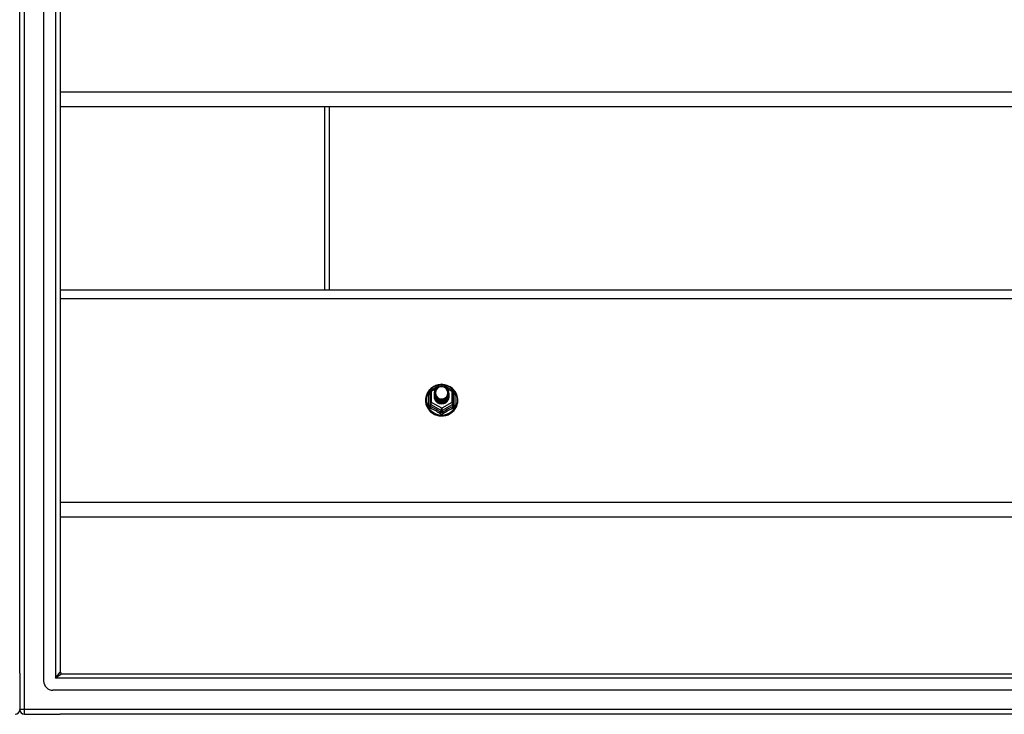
# Model space of a CAD drawing. Header units: inches. Extents: x 56.1 to 140.1, y 34.7 to 67.
# Tile 19 of 22: x 98.1 to 119.1, y 35.9 to 50.7. Entities that reach past the tile are written whole.
import ezdxf

# ---------------------------------------------------------------- set-up
doc = ezdxf.new("R2010")
doc.units = ezdxf.units.IN
doc.header["$MEASUREMENT"] = 0
doc.layers.add('Visible Edges(ANSI)', color=7, linetype='Continuous', lineweight=25)
doc.layers.add('Visible Tangent Edges(ANSI)', color=7, linetype='Continuous', lineweight=25)

msp = doc.modelspace()

# ---------------------------------------------------------------- linework, layer by layer
at = {"layer": 'Visible Edges(ANSI)'}
for p, q in [((98.575, 36.577), (98.575, 65.159)), ((98.063, 36.742), (98.063, 64.994)), ((98.929, 64.971), (98.929, 36.765)), ((138.563, 48.818), (98.929, 48.818)), ((104.563, 48.818), (104.563, 44.919)), ((98.929, 44.919), (138.563, 44.919)), ((106.829, 42.782), (107.044, 42.901)), ((107.082, 42.901), (107.297, 42.782)), ((106.809, 42.747), (106.809, 42.508)), ((106.909, 42.716), (106.909, 42.717)), ((106.909, 42.704), (106.909, 42.704)), ((106.909, 42.691), (106.909, 42.692)), ((106.909, 42.679), (106.909, 42.679)), ((106.909, 42.666), (106.909, 42.667)), ((106.909, 42.654), (106.909, 42.654)), ((106.909, 42.641), (106.909, 42.641)), ((107.216, 42.71), (107.216, 42.71)), ((107.216, 42.697), (107.216, 42.698)), ((107.216, 42.685), (107.216, 42.685)), ((107.216, 42.672), (107.216, 42.673)), ((107.216, 42.66), (107.216, 42.66)), ((107.216, 42.647), (107.216, 42.648)), ((107.317, 42.508), (107.317, 42.747)), ((106.809, 42.508), (106.809, 42.463)), ((107.045, 42.495), (107.043, 42.486)), ((107.317, 42.463), (107.317, 42.508)), ((138.563, 40.068), (98.929, 40.068)), ((98.063, 36.742), (98.063, 35.967)), ((98.96, 36.734), (139.166, 36.734)), ((139.354, 36.38), (98.771, 36.38)), ((98.162, 35.868), (98.929, 35.868)), ((139.964, 35.868), (98.929, 35.868))]:
    msp.add_line(p, q, dxfattribs=at)
at = {"layer": 'Visible Edges(ANSI)', "flags": 128}
for points in [[(107.037, 42.898), (107.012, 42.895), (106.988, 42.891), (106.963, 42.884), (106.94, 42.877), (106.917, 42.867), (106.895, 42.856), (106.873, 42.844), (106.853, 42.83), (106.834, 42.814), (106.816, 42.797), (106.799, 42.779), (106.783, 42.76), (106.769, 42.74), (106.757, 42.719), (106.746, 42.697), (106.737, 42.675), (106.73, 42.651), (106.724, 42.628), (106.72, 42.604), (106.718, 42.58), (106.718, 42.555), (106.719, 42.531), (106.723, 42.507), (106.728, 42.483), (106.735, 42.46), (106.743, 42.437), (106.754, 42.415), (106.766, 42.394), (106.779, 42.373), (106.794, 42.354), (106.811, 42.335), (106.828, 42.318), (106.847, 42.303), (106.867, 42.288), (106.889, 42.275), (106.911, 42.264), (106.933, 42.254), (106.957, 42.246), (106.981, 42.239), (107.005, 42.234), (107.03, 42.231), (107.055, 42.229), (107.08, 42.23), (107.105, 42.232), (107.129, 42.236), (107.154, 42.241), (107.177, 42.248), (107.201, 42.257), (107.223, 42.268), (107.245, 42.28), (107.265, 42.293), (107.285, 42.308), (107.304, 42.324), (107.321, 42.342), (107.337, 42.361), (107.351, 42.38), (107.364, 42.401), (107.376, 42.423), (107.385, 42.445), (107.393, 42.468), (107.4, 42.492), (107.404, 42.516), (107.407, 42.54), (107.408, 42.564)], [(106.93, 42.643), (106.914, 42.682), (106.909, 42.723), (106.917, 42.764), (106.937, 42.801), (106.967, 42.831), (107.005, 42.852), (107.047, 42.861), (107.091, 42.859), (107.132, 42.845), (107.168, 42.82), (107.195, 42.786), (107.212, 42.747), (107.216, 42.704), (107.208, 42.662), (107.188, 42.624), (107.158, 42.592), (107.121, 42.571), (107.078, 42.56), (107.035, 42.561), (106.993, 42.574), (106.958, 42.598), (106.93, 42.63), (106.914, 42.669), (106.909, 42.71)], [(106.949, 42.618), (106.972, 42.599), (106.998, 42.585), (107.026, 42.576), (107.056, 42.573), (107.086, 42.576), (107.115, 42.584), (107.142, 42.598), (107.165, 42.617), (107.184, 42.639), (107.197, 42.666), (107.205, 42.694), (107.207, 42.723), (107.202, 42.752), (107.192, 42.779), (107.175, 42.804), (107.154, 42.825), (107.129, 42.841), (107.101, 42.851), (107.071, 42.855), (107.041, 42.853), (107.012, 42.845), (106.986, 42.831), (106.964, 42.811), (106.947, 42.788)], [(107.408, 42.564), (107.406, 42.595), (107.402, 42.626), (107.394, 42.657), (107.384, 42.686), (107.371, 42.715), (107.355, 42.742), (107.336, 42.768), (107.316, 42.792), (107.293, 42.814), (107.268, 42.833), (107.241, 42.851), (107.212, 42.866), (107.183, 42.878), (107.152, 42.887), (107.121, 42.894), (107.089, 42.898)], [(106.909, 42.716), (106.909, 42.712), (106.91, 42.707), (106.91, 42.703), (106.91, 42.698), (106.911, 42.694), (106.912, 42.69), (106.913, 42.685), (106.914, 42.681), (106.915, 42.676), (106.916, 42.672), (106.918, 42.668), (106.919, 42.664), (106.921, 42.66), (106.923, 42.656), (106.925, 42.651), (106.927, 42.647), (106.93, 42.644), (106.932, 42.64), (106.934, 42.636), (106.937, 42.632), (106.94, 42.629), (106.943, 42.625), (106.946, 42.622), (106.949, 42.618)], [(106.909, 42.704), (106.911, 42.685), (106.914, 42.666), (106.921, 42.648), (106.93, 42.631), (106.941, 42.615), (106.954, 42.6), (106.969, 42.588), (106.986, 42.577), (107.004, 42.569), (107.023, 42.563), (107.043, 42.559), (107.063, 42.558), (107.083, 42.56), (107.103, 42.564), (107.122, 42.57), (107.14, 42.579), (107.156, 42.59), (107.171, 42.603), (107.185, 42.618), (107.196, 42.635), (107.205, 42.652), (107.211, 42.671), (107.215, 42.69), (107.216, 42.71)], [(107.216, 42.704), (107.216, 42.684), (107.212, 42.664), (107.206, 42.644), (107.198, 42.626), (107.187, 42.609), (107.174, 42.593), (107.158, 42.58), (107.141, 42.568), (107.123, 42.559), (107.103, 42.552), (107.083, 42.548), (107.063, 42.546), (107.042, 42.547), (107.022, 42.551), (107.003, 42.557), (106.984, 42.566), (106.967, 42.577), (106.952, 42.59), (106.939, 42.605), (106.928, 42.622), (106.919, 42.64), (106.913, 42.659), (106.91, 42.678), (106.909, 42.698)], [(106.909, 42.691), (106.911, 42.672), (106.914, 42.653), (106.921, 42.635), (106.93, 42.618), (106.941, 42.602), (106.954, 42.588), (106.969, 42.575), (106.986, 42.565), (107.004, 42.556), (107.023, 42.55), (107.043, 42.547), (107.063, 42.546), (107.083, 42.547), (107.103, 42.551), (107.122, 42.558), (107.14, 42.567), (107.156, 42.578), (107.171, 42.591), (107.185, 42.606), (107.196, 42.622), (107.205, 42.64), (107.211, 42.659), (107.215, 42.678), (107.216, 42.697)], [(107.216, 42.691), (107.216, 42.671), (107.212, 42.651), (107.206, 42.632), (107.198, 42.614), (107.187, 42.596), (107.174, 42.581), (107.158, 42.567), (107.141, 42.556), (107.123, 42.546), (107.103, 42.54), (107.083, 42.535), (107.063, 42.534), (107.042, 42.535), (107.022, 42.539), (107.003, 42.545), (106.984, 42.554), (106.967, 42.565), (106.952, 42.578), (106.939, 42.593), (106.928, 42.609), (106.919, 42.627), (106.913, 42.646), (106.91, 42.665), (106.909, 42.685)], [(106.909, 42.679), (106.911, 42.66), (106.914, 42.641), (106.921, 42.623), (106.93, 42.605), (106.941, 42.59), (106.954, 42.575), (106.969, 42.563), (106.986, 42.552), (107.004, 42.544), (107.023, 42.538), (107.043, 42.534), (107.063, 42.533), (107.083, 42.535), (107.103, 42.539), (107.122, 42.545), (107.14, 42.554), (107.156, 42.565), (107.171, 42.578), (107.185, 42.593), (107.196, 42.61), (107.205, 42.627), (107.211, 42.646), (107.215, 42.665), (107.216, 42.685)], [(107.216, 42.679), (107.216, 42.659), (107.212, 42.639), (107.206, 42.619), (107.198, 42.601), (107.187, 42.584), (107.174, 42.568), (107.158, 42.555), (107.141, 42.543), (107.123, 42.534), (107.103, 42.527), (107.083, 42.523), (107.063, 42.521), (107.042, 42.522), (107.022, 42.526), (107.003, 42.532), (106.984, 42.541), (106.967, 42.552), (106.952, 42.565), (106.939, 42.58), (106.928, 42.597), (106.919, 42.615), (106.913, 42.634), (106.91, 42.653), (106.909, 42.673)], [(106.909, 42.666), (106.911, 42.647), (106.914, 42.628), (106.921, 42.61), (106.93, 42.593), (106.941, 42.577), (106.954, 42.563), (106.969, 42.55), (106.986, 42.54), (107.004, 42.531), (107.023, 42.525), (107.043, 42.522), (107.063, 42.521), (107.083, 42.522), (107.103, 42.526), (107.122, 42.533), (107.14, 42.542), (107.156, 42.553), (107.171, 42.566), (107.185, 42.581), (107.196, 42.597), (107.205, 42.615), (107.211, 42.633), (107.215, 42.653), (107.216, 42.672)], [(107.216, 42.666), (107.216, 42.646), (107.212, 42.626), (107.206, 42.607), (107.198, 42.588), (107.187, 42.571), (107.174, 42.556), (107.158, 42.542), (107.141, 42.531), (107.123, 42.521), (107.103, 42.514), (107.083, 42.51), (107.063, 42.509), (107.042, 42.51), (107.022, 42.513), (107.003, 42.52), (106.984, 42.529), (106.967, 42.54), (106.952, 42.553), (106.939, 42.568), (106.928, 42.584), (106.919, 42.602), (106.913, 42.621), (106.91, 42.64), (106.909, 42.66)], [(106.909, 42.654), (106.911, 42.634), (106.914, 42.616), (106.921, 42.598), (106.93, 42.58), (106.941, 42.565), (106.954, 42.55), (106.969, 42.538), (106.986, 42.527), (107.004, 42.519), (107.023, 42.513), (107.043, 42.509), (107.063, 42.508), (107.083, 42.51), (107.103, 42.514), (107.122, 42.52), (107.14, 42.529), (107.156, 42.54), (107.171, 42.553), (107.185, 42.568), (107.196, 42.585), (107.205, 42.602), (107.211, 42.621), (107.215, 42.64), (107.216, 42.66)], [(107.216, 42.654), (107.216, 42.634), (107.212, 42.614), (107.206, 42.594), (107.198, 42.576), (107.187, 42.559), (107.174, 42.543), (107.158, 42.53), (107.141, 42.518), (107.123, 42.509), (107.103, 42.502), (107.083, 42.498), (107.063, 42.496), (107.042, 42.497), (107.022, 42.501), (107.003, 42.507), (106.984, 42.516), (106.967, 42.527), (106.952, 42.54), (106.939, 42.555), (106.928, 42.572), (106.919, 42.59), (106.913, 42.608), (106.91, 42.628), (106.909, 42.648)], [(106.909, 42.641), (106.911, 42.622), (106.914, 42.603), (106.921, 42.585), (106.93, 42.568), (106.941, 42.552), (106.954, 42.538), (106.969, 42.525), (106.986, 42.515), (107.004, 42.506), (107.023, 42.5), (107.043, 42.497), (107.063, 42.496), (107.083, 42.497), (107.103, 42.501), (107.122, 42.508), (107.14, 42.517), (107.156, 42.528), (107.171, 42.541), (107.185, 42.556), (107.196, 42.572), (107.205, 42.59), (107.211, 42.608), (107.215, 42.628), (107.216, 42.647)], [(106.947, 42.657), (106.947, 42.657), (106.946, 42.656), (106.945, 42.656), (106.944, 42.655), (106.944, 42.654), (106.943, 42.654), (106.942, 42.653), (106.942, 42.653), (106.941, 42.652), (106.94, 42.651), (106.939, 42.651), (106.939, 42.65), (106.938, 42.65), (106.937, 42.649), (106.937, 42.648), (106.936, 42.648), (106.935, 42.647), (106.934, 42.647), (106.934, 42.646), (106.933, 42.645), (106.932, 42.645), (106.932, 42.644), (106.931, 42.644), (106.93, 42.643)], [(106.947, 42.788), (106.946, 42.785), (106.944, 42.783), (106.943, 42.78), (106.942, 42.777), (106.941, 42.775), (106.94, 42.772), (106.939, 42.769), (106.938, 42.767), (106.938, 42.764), (106.937, 42.761), (106.936, 42.759), (106.936, 42.756), (106.935, 42.753), (106.934, 42.75), (106.934, 42.748), (106.934, 42.745), (106.933, 42.742), (106.933, 42.739), (106.933, 42.736), (106.933, 42.734), (106.933, 42.731), (106.933, 42.728), (106.933, 42.725), (106.933, 42.722)], [(106.933, 42.722), (106.933, 42.72), (106.933, 42.717), (106.933, 42.714), (106.933, 42.711), (106.933, 42.708), (106.933, 42.706), (106.933, 42.703), (106.934, 42.7), (106.934, 42.697), (106.935, 42.695), (106.935, 42.692), (106.936, 42.689), (106.936, 42.686), (106.937, 42.684), (106.938, 42.681), (106.939, 42.678), (106.939, 42.675), (106.94, 42.673), (106.941, 42.67), (106.942, 42.668), (106.944, 42.665), (106.945, 42.662), (106.946, 42.66), (106.947, 42.657)], [(107.043, 42.486), (107.035, 42.488), (107.027, 42.489), (107.019, 42.491), (107.011, 42.494), (107.004, 42.497), (106.996, 42.5), (106.989, 42.504), (106.982, 42.508), (106.975, 42.512), (106.969, 42.517), (106.962, 42.522), (106.956, 42.528), (106.951, 42.533), (106.945, 42.539), (106.94, 42.546), (106.936, 42.552), (106.931, 42.559), (106.927, 42.566), (106.924, 42.573), (106.921, 42.58), (106.918, 42.588), (106.916, 42.595), (106.914, 42.603), (106.913, 42.611)]]:
    msp.add_lwpolyline(points, dxfattribs=at)
at = {"layer": 'Visible Edges(ANSI)'}
for centre, radius, start, end in [((107.063, 42.867), 0.0394, 60.8255, 119.1745), ((106.848, 42.747), 0.0394, 119.1745, 180), ((107.277, 42.747), 0.0394, 0, 60.8255), ((98.96, 36.765), 0.031, 180, 270), ((98.771, 36.577), 0.197, 180, 270), ((97.964, 35.967), 0.099, 270, 0), ((98.162, 35.967), 0.099, 180, 270)]:
    msp.add_arc(centre, radius, start, end, dxfattribs=at)
for centre, major_axis, start_param, end_param in [((107.063, 42.723), (0.134, 0), 3.671471, 8.899926), ((107.063, 42.638), (-0.158, 0), 6.032414, 9.675269), ((107.063, 42.718), (0.154, 0), 3.669461, 3.875388)]:
    msp.add_ellipse(centre, major_axis=major_axis, ratio=0.966998, start_param=start_param, end_param=end_param, dxfattribs=at)
at = {"layer": 'Visible Tangent Edges(ANSI)'}
for p, q in [((98.162, 35.967), (98.162, 65.769)), ((98.83, 65.101), (98.83, 36.635)), ((138.563, 49.132), (98.929, 49.132)), ((104.662, 48.818), (104.662, 44.919)), ((98.929, 44.733), (138.563, 44.733)), ((107.031, 42.859), (107.063, 42.877)), ((107.063, 42.877), (107.097, 42.858)), ((106.785, 42.46), (106.785, 42.687)), ((106.848, 42.757), (106.946, 42.812)), ((106.848, 42.518), (106.848, 42.757)), ((107.173, 42.816), (107.277, 42.757)), ((107.277, 42.757), (107.277, 42.518)), ((107.341, 42.687), (107.341, 42.46)), ((106.829, 42.475), (107.043, 42.355)), ((106.829, 42.43), (106.829, 42.475)), ((107.063, 42.398), (106.848, 42.518)), ((107.277, 42.518), (107.063, 42.398)), ((107.082, 42.355), (107.297, 42.475)), ((107.297, 42.475), (107.297, 42.43)), ((107.043, 42.355), (107.043, 42.31)), ((107.082, 42.31), (107.082, 42.355)), ((138.563, 40.382), (98.929, 40.382)), ((98.83, 36.635), (98.929, 36.765)), ((98.96, 36.734), (98.83, 36.635)), ((139.296, 36.635), (98.83, 36.635)), ((98.162, 35.967), (98.063, 35.967)), ((98.162, 35.868), (98.162, 35.967)), ((139.964, 35.967), (98.162, 35.967))]:
    msp.add_line(p, q, dxfattribs=at)
at = {"layer": 'Visible Tangent Edges(ANSI)', "flags": 128}
for points in [[(106.809, 42.74), (106.807, 42.738), (106.805, 42.736), (106.803, 42.734), (106.802, 42.732), (106.8, 42.73), (106.799, 42.728), (106.797, 42.726), (106.796, 42.724), (106.794, 42.722), (106.793, 42.72), (106.792, 42.718), (106.791, 42.715), (106.79, 42.713), (106.789, 42.711), (106.788, 42.708), (106.787, 42.706), (106.787, 42.704), (106.786, 42.701), (106.786, 42.699), (106.785, 42.697), (106.785, 42.694), (106.785, 42.692), (106.785, 42.689), (106.785, 42.687)], [(107.341, 42.687), (107.341, 42.689), (107.341, 42.692), (107.341, 42.694), (107.34, 42.697), (107.34, 42.699), (107.339, 42.701), (107.339, 42.704), (107.338, 42.706), (107.337, 42.708), (107.337, 42.711), (107.336, 42.713), (107.335, 42.715), (107.334, 42.718), (107.332, 42.72), (107.331, 42.722), (107.33, 42.724), (107.328, 42.726), (107.327, 42.728), (107.325, 42.73), (107.324, 42.732), (107.322, 42.734), (107.32, 42.736), (107.319, 42.738), (107.317, 42.74)], [(106.785, 42.46), (106.785, 42.457), (106.785, 42.453), (106.785, 42.45), (106.786, 42.447), (106.786, 42.444), (106.787, 42.441), (106.788, 42.437), (106.789, 42.434), (106.79, 42.431), (106.792, 42.429), (106.793, 42.426), (106.795, 42.423), (106.796, 42.42), (106.798, 42.418), (106.8, 42.415), (106.802, 42.413), (106.804, 42.41), (106.807, 42.408), (106.809, 42.406), (106.811, 42.404), (106.814, 42.402), (106.817, 42.4), (106.819, 42.399), (106.822, 42.397)], [(106.829, 42.43), (106.827, 42.431), (106.826, 42.431), (106.824, 42.432), (106.823, 42.433), (106.822, 42.434), (106.82, 42.435), (106.819, 42.436), (106.818, 42.437), (106.817, 42.439), (106.816, 42.44), (106.815, 42.441), (106.814, 42.443), (106.813, 42.444), (106.813, 42.446), (106.812, 42.447), (106.811, 42.449), (106.811, 42.451), (106.81, 42.452), (106.81, 42.454), (106.809, 42.456), (106.809, 42.458), (106.809, 42.459), (106.809, 42.461), (106.809, 42.463)], [(107.317, 42.463), (107.317, 42.461), (107.317, 42.459), (107.316, 42.458), (107.316, 42.456), (107.316, 42.454), (107.315, 42.452), (107.315, 42.451), (107.314, 42.449), (107.314, 42.447), (107.313, 42.446), (107.312, 42.444), (107.311, 42.443), (107.311, 42.441), (107.31, 42.44), (107.309, 42.439), (107.307, 42.437), (107.306, 42.436), (107.305, 42.435), (107.304, 42.434), (107.303, 42.433), (107.301, 42.432), (107.3, 42.431), (107.298, 42.431), (107.297, 42.43)], [(107.304, 42.397), (107.306, 42.399), (107.309, 42.4), (107.312, 42.402), (107.314, 42.404), (107.317, 42.406), (107.319, 42.408), (107.321, 42.41), (107.323, 42.413), (107.325, 42.415), (107.327, 42.418), (107.329, 42.42), (107.331, 42.423), (107.333, 42.426), (107.334, 42.429), (107.335, 42.431), (107.336, 42.434), (107.338, 42.437), (107.338, 42.441), (107.339, 42.444), (107.34, 42.447), (107.34, 42.45), (107.341, 42.453), (107.341, 42.457), (107.341, 42.46)], [(107.025, 42.284), (107.028, 42.282), (107.031, 42.281), (107.034, 42.279), (107.037, 42.278), (107.04, 42.277), (107.043, 42.276), (107.047, 42.275), (107.05, 42.274), (107.053, 42.274), (107.056, 42.273), (107.06, 42.273), (107.063, 42.273), (107.066, 42.273), (107.069, 42.273), (107.073, 42.274), (107.076, 42.274), (107.079, 42.275), (107.082, 42.276), (107.085, 42.277), (107.088, 42.278), (107.091, 42.279), (107.094, 42.281), (107.097, 42.282), (107.1, 42.284)], [(107.082, 42.31), (107.081, 42.309), (107.079, 42.308), (107.078, 42.307), (107.076, 42.307), (107.075, 42.306), (107.073, 42.306), (107.071, 42.305), (107.07, 42.305), (107.068, 42.304), (107.066, 42.304), (107.065, 42.304), (107.063, 42.304), (107.061, 42.304), (107.059, 42.304), (107.058, 42.304), (107.056, 42.305), (107.054, 42.305), (107.053, 42.306), (107.051, 42.306), (107.049, 42.307), (107.048, 42.307), (107.046, 42.308), (107.045, 42.309), (107.043, 42.31)]]:
    msp.add_lwpolyline(points, dxfattribs=at)
at = {"layer": 'Visible Tangent Edges(ANSI)'}
for centre, major_axis, ratio, start_param, end_param in [((107.063, 42.57), (0.331, 0), 0.966998, 1.708073, 7.716705), ((107.063, 42.867), (-0.0192, 0.0344), 0.127392, 4.936728, 6.283185), ((107.063, 42.867), (0.0192, 0.0344), 0.127392, 0, 1.346458), ((106.769, 42.702), (0.0394, 0), 0.420933, 5.107073, 6.283185), ((106.848, 42.747), (-0.0394, 0), 0.254784, 4.712389, 6.283185), ((106.848, 42.747), (-0.0192, 0.0344), 0.127392, 4.936728, 6.283185), ((107.277, 42.747), (0.0192, 0.0344), 0.127392, 0, 1.346458), ((107.277, 42.747), (0.0394, 0), 0.254784, 0, 1.570796), ((107.356, 42.702), (-0.0394, 0), 0.420933, 0, 1.176113), ((106.769, 42.463), (0.0394, 0), 0.080687, 5.107073, 6.283185), ((106.848, 42.508), (-0.0394, 0), 0.254784, 4.712389, 6.283185), ((106.848, 42.508), (-0.0394, 0), 0.966998, 0, 1.047198), ((106.809, 42.397), (0.0178, 0.0351), 0.295528, 4.874003, 6.050115), ((106.848, 42.508), (-0.0192, -0.0344), 0.127392, 4.48805, 6.058847), ((106.936, 42.193), (-0.605, 0.361), 0.220649, 4.666525, 5.020223), ((107.19, 42.193), (-0.605, -0.361), 0.220649, 4.404555, 4.758253), ((107.277, 42.508), (0.0394, 0), 0.254784, 0, 1.570796), ((107.277, 42.508), (0.0192, -0.0344), 0.127392, 0.224339, 1.795135), ((107.317, 42.397), (-0.0178, 0.0351), 0.295528, 0.23307, 1.409183), ((107.277, 42.508), (0.0394, 0), 0.966998, 5.235988, 6.283185), ((107.356, 42.463), (-0.0394, 0), 0.080687, 0, 1.176113), ((106.924, 42.173), (0.573, -0.342), 0.220649, 1.524932, 1.878631), ((107.023, 42.277), (0.0205, 0.0336), 0.044718, 0.222707, 1.398819), ((107.063, 42.388), (-0.0192, -0.0344), 0.127392, 4.48805, 6.058847), ((107.063, 42.388), (0.0394, 0), 0.966998, 4.18879, 5.235988), ((107.063, 42.388), (0.0192, -0.0344), 0.127392, 0.224339, 1.795135), ((107.102, 42.277), (-0.0205, 0.0336), 0.044718, 4.884366, 6.060479), ((107.202, 42.173), (0.573, 0.342), 0.220649, 1.262962, 1.61666)]:
    msp.add_ellipse(centre, major_axis=major_axis, ratio=ratio, start_param=start_param, end_param=end_param, dxfattribs=at)

doc.saveas('drawing.dxf')
